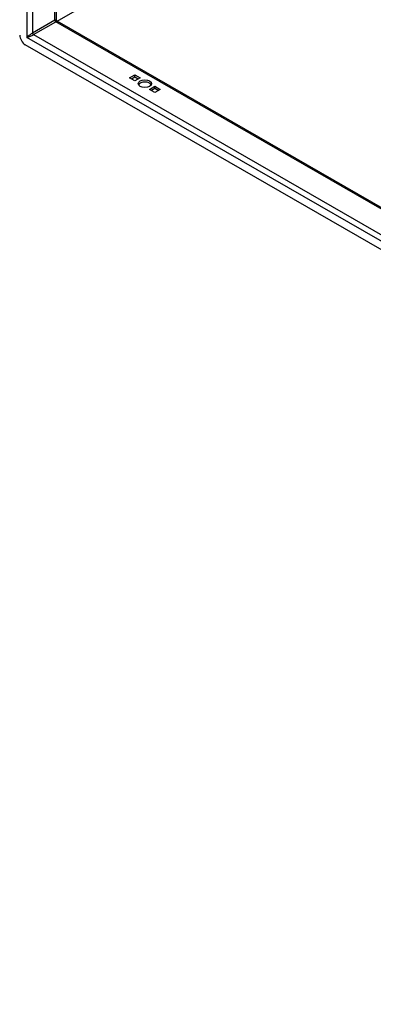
# Model space of a CAD drawing. Header units: inches. Extents: x 23 to 609, y 66 to 286.
# Tile 113 of 178: x 558 to 567, y 197 to 221. Entities that reach past the tile are written whole.
import ezdxf

# ---------------------------------------------------------------- set-up
doc = ezdxf.new("R2010")
doc.units = ezdxf.units.IN
doc.header["$MEASUREMENT"] = 0
doc.layers.add('Visible Edges(ANSI)', color=7, linetype='Continuous', lineweight=25)
doc.layers.add('Visible Tangent Edges(ANSI)', color=7, linetype='Continuous', lineweight=25)

msp = doc.modelspace()

# ---------------------------------------------------------------- linework, layer by layer
at = {"layer": 'Visible Edges(ANSI)'}
for p, q in [((559.03, 255.298), (559.03, 221.467)), ((559.046, 221.44), (599.618, 198.076)), ((599.688, 196.992), (558.264, 220.847)), ((560.854, 220.025), (560.986, 220.101)), ((560.986, 220.101), (561.118, 220.025)), ((560.986, 220.045), (560.986, 220.101)), ((560.986, 219.949), (560.854, 220.025)), ((560.986, 220.045), (560.902, 219.997)), ((561.07, 219.997), (560.986, 220.045)), ((561.118, 220.025), (560.986, 219.949)), ((561.349, 219.74), (561.481, 219.816)), ((561.481, 219.664), (561.349, 219.74)), ((561.481, 219.76), (561.397, 219.712)), ((561.481, 219.816), (561.613, 219.74)), ((561.481, 219.76), (561.481, 219.816)), ((561.565, 219.712), (561.481, 219.76)), ((561.613, 219.74), (561.481, 219.664))]:
    msp.add_line(p, q, dxfattribs=at)
at = {"layer": 'Visible Edges(ANSI)', "flags": 128}
msp.add_lwpolyline([(559.046, 221.44), (559.04, 221.445), (559.034, 221.452), (559.031, 221.46), (559.03, 221.467)], dxfattribs=at)
at = {"layer": 'Visible Edges(ANSI)'}
for centre, major_axis, ratio, start_param, end_param in [((558.264, 221.008), (-0.098, 0.171), 0.578093, 0.787332, 2.358128), ((561.234, 219.827), (0.165, 0), 0.575862, 0.296885, 2.844708)]:
    msp.add_ellipse(centre, major_axis=major_axis, ratio=ratio, start_param=start_param, end_param=end_param, dxfattribs=at)
msp.add_ellipse((561.234, 219.882), major_axis=(0.165, 0), ratio=0.575862, dxfattribs=at)
at = {"layer": 'Visible Tangent Edges(ANSI)'}
for p, q in [((558.305, 255.749), (558.305, 221.032)), ((558.445, 255.635), (558.445, 221.138)), ((559.001, 221.458), (559.001, 255.315)), ((559.054, 221.435), (566.896, 225.951)), ((559.001, 221.458), (558.445, 221.138)), ((558.467, 221.1), (559.023, 221.42)), ((599.618, 198.043), (559.023, 221.42)), ((558.467, 221.1), (599.618, 197.403)), ((599.647, 197.225), (558.305, 221.032))]:
    msp.add_line(p, q, dxfattribs=at)
for centre, major_axis, ratio, start_param, end_param in [((558.931, 221.392), (-0.0986, -0.0765), 0.115347, 3.052378, 3.837777), ((559.023, 221.445), (-0.0155, 0.0269), 0.578093, 0.787332, 2.358128), ((558.931, 221.392), (0.115, 0.047), 0.112147, 5.58637, 6.369835), ((558.375, 221.072), (-0.0986, -0.0765), 0.115347, 3.837777, 5.408573), ((558.375, 221.072), (0.115, 0.047), 0.112147, 4.015574, 5.58637), ((558.467, 221.125), (-0.0155, 0.0269), 0.578093, 0.787332, 2.358128)]:
    msp.add_ellipse(centre, major_axis=major_axis, ratio=ratio, start_param=start_param, end_param=end_param, dxfattribs=at)

doc.saveas('drawing.dxf')
